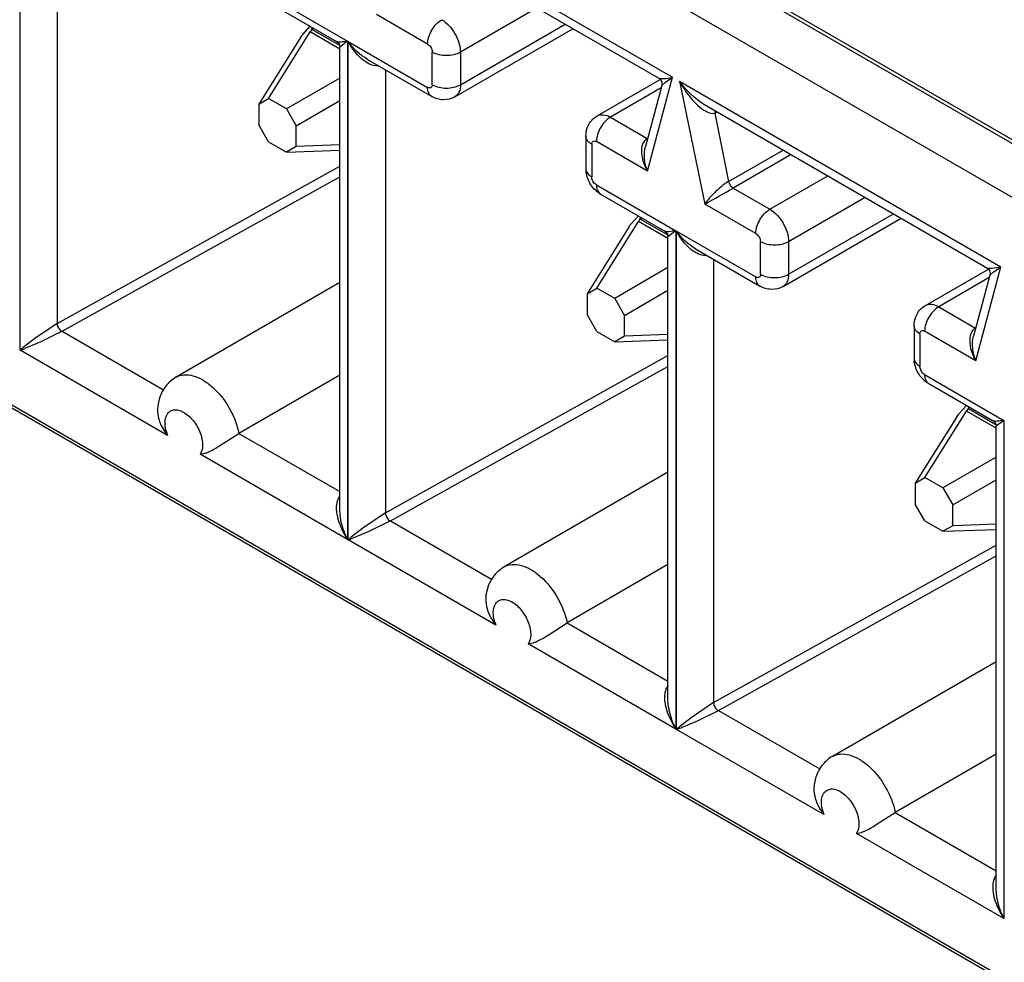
# Model space of a CAD drawing. Header units: inches. Extents: x 0 to 34, y 0 to 22.
# Tile 60 of 124: x 22.485 to 22.704, y 16.06 to 16.27. Entities that reach past the tile are written whole.
import ezdxf

# ---------------------------------------------------------------- set-up
doc = ezdxf.new("R2010")
doc.units = ezdxf.units.IN
doc.header["$LTSCALE"] = 1.87
doc.header["$MEASUREMENT"] = 0
doc.layers.get('0').update_dxf_attribs({"linetype": 'CONTINUOUS'})

msp = doc.modelspace()

# ---------------------------------------------------------------- linework, layer by layer
at = {"color": 7, "linetype": 'CONTINUOUS'}
for p, q in [((23.4561457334, 15.8096753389), (22.4005216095, 16.419179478)), ((22.4689129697, 16.3788865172), (23.4554483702, 15.8092733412)), ((23.4450088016, 15.8032456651), (22.458473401, 16.3728588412)), ((22.4846443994, 16.196221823), (22.4846443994, 16.3071204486)), ((22.4929187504, 16.3008451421), (22.4929187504, 16.2022050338)), ((22.5584169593, 16.2982769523), (22.6299512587, 16.2569739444)), ((22.5639624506, 16.2930778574), (22.6268512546, 16.2567666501)), ((22.5398982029, 16.275217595), (22.5575695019, 16.2650144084)), ((22.5408153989, 16.2731902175), (22.5551406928, 16.2649189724)), ((22.599760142, 16.272408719), (22.5827004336, 16.2625586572)), ((22.575392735, 16.2643668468), (22.5640115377, 16.2709382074)), ((22.5399856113, 16.2522665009), (22.5492611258, 16.267055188)), ((22.5476099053, 16.266534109), (22.5492413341, 16.2683252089)), ((22.5495085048, 16.2674972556), (22.5492611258, 16.267055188)), ((22.5558397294, 16.2632567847), (22.5492611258, 16.267055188)), ((22.549573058, 16.267641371), (22.5495085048, 16.2674972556)), ((22.5497164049, 16.2680514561), (22.549573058, 16.267641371)), ((22.5495743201, 16.2676424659), (22.5496929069, 16.2676161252)), ((22.5500811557, 16.2678402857), (22.5496929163, 16.2676161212)), ((22.5496929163, 16.2676161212), (22.555777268, 16.2641030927)), ((22.5814775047, 16.2526229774), (22.6077526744, 16.267793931)), ((22.5827004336, 16.2553261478), (22.6060232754, 16.2687924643)), ((22.547085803, 16.2657994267), (22.5378102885, 16.2510107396)), ((22.547085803, 16.2657994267), (22.5474263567, 16.2662948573)), ((22.5575695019, 16.2650145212), (22.5558397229, 16.2636962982)), ((22.5575695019, 16.2650144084), (22.5575695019, 16.1541157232)), ((22.5577213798, 16.1540280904), (22.5577213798, 16.264926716)), ((22.5577213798, 16.264926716), (22.575392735, 16.254723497)), ((22.5558397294, 16.1607860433), (22.5558397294, 16.2637040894)), ((22.5764366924, 16.2553261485), (22.5764366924, 16.2625586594)), ((22.5827004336, 16.2625586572), (22.5827004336, 16.2553261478)), ((22.5619846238, 16.2609673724), (22.5763099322, 16.2526961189)), ((22.5659957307, 16.2586514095), (22.5659957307, 16.1600113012)), ((22.5558397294, 16.2567998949), (22.5439866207, 16.2499563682)), ((22.6131541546, 16.2483843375), (22.6271864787, 16.2564864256)), ((22.6243563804, 16.2360958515), (22.6299512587, 16.2569739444)), ((22.6283618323, 16.2558740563), (22.6299511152, 16.256974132)), ((22.6314939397, 16.2560832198), (22.6370885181, 16.2287444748)), ((22.6314939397, 16.2560832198), (22.7030282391, 16.2147802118)), ((22.6273762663, 16.2545983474), (22.6161071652, 16.2480917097)), ((22.6275216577, 16.2551409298), (22.6238842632, 16.241566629)), ((22.6275167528, 16.2551319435), (22.6282100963, 16.2557620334)), ((22.5378102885, 16.2510107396), (22.5399856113, 16.2522665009)), ((22.5439866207, 16.2499563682), (22.5399856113, 16.2522665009)), ((22.5461619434, 16.2461885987), (22.5558397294, 16.2517761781)), ((22.5378102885, 16.2510107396), (22.5378102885, 16.2463909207)), ((22.5439866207, 16.2499563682), (22.5461619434, 16.2461885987)), ((22.6370394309, 16.2508841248), (22.6999282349, 16.2145729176)), ((22.6161071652, 16.2480917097), (22.6242840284, 16.2433704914)), ((22.6399441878, 16.249206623), (22.6393109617, 16.2489689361)), ((22.6393109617, 16.2489689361), (22.6424162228, 16.2337946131)), ((22.5399856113, 16.2426231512), (22.5378102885, 16.2463909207)), ((22.5461619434, 16.2415687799), (22.5461619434, 16.2461885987)), ((22.6106339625, 16.2438728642), (22.6106339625, 16.2366403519)), ((22.5399856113, 16.2426231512), (22.5439866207, 16.2403130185)), ((22.5461619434, 16.2415687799), (22.5439866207, 16.2403130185)), ((22.5439866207, 16.2403130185), (22.5558397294, 16.2407473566)), ((22.5558397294, 16.2419234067), (22.5461619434, 16.2415687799)), ((22.6119312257, 16.2420645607), (22.6119312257, 16.2348320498)), ((22.6243563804, 16.2360958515), (22.6129751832, 16.2426672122)), ((22.6424162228, 16.2337946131), (22.6545268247, 16.2407871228)), ((22.6563088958, 16.2397581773), (22.6434246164, 16.2323189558)), ((22.4929187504, 16.2022050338), (22.5558397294, 16.2372232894)), ((22.4940410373, 16.2004402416), (22.5558397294, 16.2348338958)), ((22.6516015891, 16.2275976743), (22.6644858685, 16.2350368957)), ((22.6129751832, 16.2330238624), (22.6306464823, 16.2228206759)), ((22.6434246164, 16.2323189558), (22.6516015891, 16.2275976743)), ((22.4005216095, 16.2309220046), (23.4561457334, 15.6214178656)), ((23.4450088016, 15.6284599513), (22.4010519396, 16.2312275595)), ((22.6138923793, 16.230996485), (22.6282176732, 16.2227252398)), ((22.6728371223, 16.2302149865), (22.655777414, 16.2203649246)), ((22.6484697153, 16.2221731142), (22.6370885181, 16.2287444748)), ((22.6206868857, 16.2243403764), (22.6223183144, 16.2261314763)), ((22.6225854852, 16.225303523), (22.6223381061, 16.2248614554)), ((22.6226500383, 16.2254476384), (22.6225854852, 16.225303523)), ((22.6227933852, 16.2258577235), (22.6226500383, 16.2254476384)), ((22.6226513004, 16.2254487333), (22.6227698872, 16.2254223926)), ((22.623158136, 16.2256465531), (22.6227698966, 16.2254223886)), ((22.6227698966, 16.2254223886), (22.6288542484, 16.2219093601)), ((22.6545544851, 16.2104292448), (22.6808296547, 16.2256001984)), ((22.655777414, 16.2131324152), (22.6791002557, 16.2265987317)), ((22.6201627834, 16.2236056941), (22.6108872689, 16.208817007)), ((22.6130625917, 16.2100727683), (22.6223381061, 16.2248614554)), ((22.6201627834, 16.2236056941), (22.620503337, 16.2241011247)), ((22.6289167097, 16.2210630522), (22.6223381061, 16.2248614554)), ((22.6306464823, 16.2228207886), (22.6289167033, 16.2215025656)), ((22.6289167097, 16.1185923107), (22.6289167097, 16.2215103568)), ((22.6306464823, 16.2228206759), (22.6306464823, 16.1119219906)), ((22.6307983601, 16.1118343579), (22.6307983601, 16.2227329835)), ((22.6307983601, 16.2227329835), (22.6484697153, 16.2125297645)), ((22.6350616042, 16.2187736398), (22.6493869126, 16.2105023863)), ((22.6495136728, 16.2131324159), (22.6495136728, 16.2203649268)), ((22.655777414, 16.2203649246), (22.655777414, 16.2131324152)), ((22.6289167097, 16.2146061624), (22.617063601, 16.2077626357)), ((22.6390727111, 16.216457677), (22.6390727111, 16.1178175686)), ((22.6974333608, 16.1939021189), (22.7030282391, 16.2147802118)), ((22.7014388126, 16.2136803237), (22.7030280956, 16.2147803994)), ((22.686231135, 16.2061906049), (22.700263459, 16.214292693)), ((22.7004532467, 16.2124046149), (22.6891841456, 16.2058979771)), ((22.700598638, 16.2129471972), (22.6969612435, 16.1993728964)), ((22.7005937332, 16.2129382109), (22.7012870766, 16.2135683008)), ((22.5558397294, 16.2112723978), (22.519377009, 16.1902192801)), ((22.6108872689, 16.208817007), (22.6130625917, 16.2100727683)), ((22.617063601, 16.2077626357), (22.6130625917, 16.2100727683)), ((22.6108872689, 16.208817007), (22.6108872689, 16.2041971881)), ((22.617063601, 16.2077626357), (22.6192389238, 16.2039948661)), ((22.6192389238, 16.2039948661), (22.6289167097, 16.2095824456)), ((22.6891841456, 16.2058979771), (22.6973610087, 16.2011767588)), ((22.6130625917, 16.2004294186), (22.6108872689, 16.2041971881)), ((22.6192389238, 16.1993750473), (22.6192389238, 16.2039948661)), ((22.4929187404, 16.2022040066), (22.4879239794, 16.1988281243)), ((22.6837109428, 16.2016791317), (22.6837109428, 16.1944466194)), ((22.4940476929, 16.2004363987), (22.4892442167, 16.1980660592)), ((22.4940410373, 16.2004402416), (22.5165617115, 16.1874370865)), ((22.6130625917, 16.2004294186), (22.617063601, 16.1981192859)), ((22.6192389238, 16.1993750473), (22.617063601, 16.1981192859)), ((22.6289167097, 16.1997296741), (22.6192389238, 16.1993750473)), ((22.6850082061, 16.1998708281), (22.6850082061, 16.1926383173)), ((22.6974333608, 16.1939021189), (22.6860521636, 16.2004734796)), ((22.4879239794, 16.1988281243), (22.4853318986, 16.1968029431)), ((22.4892442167, 16.1980660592), (22.4856843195, 16.1965987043)), ((22.617063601, 16.1981192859), (22.6289167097, 16.198553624)), ((22.5174906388, 16.1772568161), (22.4846443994, 16.196221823)), ((22.5659957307, 16.1600113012), (22.6289167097, 16.1950295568)), ((22.5671180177, 16.158246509), (22.6289167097, 16.1926401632)), ((22.5558397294, 16.1907067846), (22.5333692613, 16.1777326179)), ((22.6860521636, 16.1908301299), (22.7037234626, 16.1806269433)), ((22.6869693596, 16.1888027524), (22.7012946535, 16.1805315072)), ((22.5153120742, 16.1839607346), (22.5152454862, 16.1830529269)), ((22.5157086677, 16.1856406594), (22.515310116, 16.1839564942)), ((22.693763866, 16.1821466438), (22.6953952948, 16.1839377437)), ((22.6958703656, 16.183663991), (22.6957270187, 16.1832539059)), ((22.686139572, 16.1678790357), (22.6954150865, 16.1826677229)), ((22.6932397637, 16.1814119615), (22.6935803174, 16.1819073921)), ((22.6956624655, 16.1831097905), (22.6954150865, 16.1826677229)), ((22.7019936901, 16.1788693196), (22.6954150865, 16.1826677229)), ((22.6957270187, 16.1832539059), (22.6956624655, 16.1831097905)), ((22.6957282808, 16.1832550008), (22.6958468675, 16.18322866)), ((22.6962351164, 16.1834528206), (22.695846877, 16.183228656)), ((22.695846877, 16.183228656), (22.7019312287, 16.1797156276)), ((22.6932397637, 16.1814119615), (22.6839642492, 16.1666232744)), ((22.7037234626, 16.180627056), (22.7019936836, 16.179308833)), ((22.7019936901, 16.0763985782), (22.7019936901, 16.1793166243)), ((22.7037234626, 16.1806269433), (22.7037234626, 16.069728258)), ((22.5165336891, 16.1786383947), (22.5174906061, 16.1772569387)), ((22.5291422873, 16.1750291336), (22.5333692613, 16.1777326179)), ((22.5333692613, 16.1777326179), (22.5558397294, 16.1647584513)), ((22.5250499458, 16.1737176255), (22.5247233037, 16.1730807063)), ((22.5575695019, 16.1541157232), (22.5247233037, 16.1730807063)), ((22.5247233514, 16.1730808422), (22.5257864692, 16.1732957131)), ((22.7019936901, 16.1724124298), (22.6901405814, 16.1655689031)), ((22.6289167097, 16.1690786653), (22.5924539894, 16.1480255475)), ((22.6839642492, 16.1666232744), (22.686139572, 16.1678790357)), ((22.6839642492, 16.1666232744), (22.6839642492, 16.1620034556)), ((22.6901405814, 16.1655689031), (22.686139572, 16.1678790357)), ((22.6923159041, 16.1618011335), (22.7019936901, 16.167388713)), ((22.6901405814, 16.1655689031), (22.6923159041, 16.1618011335)), ((22.686139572, 16.158235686), (22.6839642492, 16.1620034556)), ((22.6923159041, 16.1571813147), (22.6923159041, 16.1618011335)), ((22.5559085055, 16.1595747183), (22.5558376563, 16.1607903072)), ((22.5659957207, 16.160010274), (22.5610009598, 16.1566343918)), ((22.5671246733, 16.1582426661), (22.562321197, 16.1558723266)), ((22.5671180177, 16.158246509), (22.5896386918, 16.145243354)), ((22.686139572, 16.158235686), (22.6901405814, 16.1559255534)), ((22.7019936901, 16.1575359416), (22.6923159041, 16.1571813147)), ((22.5610009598, 16.1566343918), (22.5584088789, 16.1546092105)), ((22.562321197, 16.1558723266), (22.5587612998, 16.1544049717)), ((22.6923159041, 16.1571813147), (22.6901405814, 16.1559255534)), ((22.6901405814, 16.1559255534), (22.7019936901, 16.1563598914)), ((22.5905676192, 16.1350630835), (22.5577213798, 16.1540280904)), ((22.6390727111, 16.1178175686), (22.7019936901, 16.1528358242)), ((22.640194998, 16.1160527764), (22.7019936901, 16.1504464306)), ((22.6289167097, 16.148513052), (22.6064462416, 16.1355388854)), ((22.5887856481, 16.1434469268), (22.5883870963, 16.1417627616)), ((22.5883890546, 16.141767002), (22.5883224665, 16.1408591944)), ((22.5896106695, 16.1364446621), (22.5905675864, 16.1350632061)), ((22.6022192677, 16.132835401), (22.6064462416, 16.1355388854)), ((22.6064462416, 16.1355388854), (22.6289167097, 16.1225647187)), ((22.5981269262, 16.1315238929), (22.597800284, 16.1308869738)), ((22.5978003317, 16.1308871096), (22.5988634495, 16.1311019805)), ((22.6306464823, 16.1119219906), (22.597800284, 16.1308869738)), ((22.7019936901, 16.1268849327), (22.6655309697, 16.1058318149)), ((22.6289854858, 16.1173809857), (22.6289146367, 16.1185965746)), ((22.639072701, 16.1178165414), (22.6340779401, 16.1144406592)), ((22.6402016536, 16.1160489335), (22.6353981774, 16.113678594)), ((22.640194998, 16.1160527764), (22.6627156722, 16.1030496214)), ((22.6340779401, 16.1144406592), (22.6314858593, 16.112415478)), ((22.6353981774, 16.113678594), (22.6318382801, 16.1122112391)), ((22.6636445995, 16.0928693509), (22.6307983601, 16.1118343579)), ((22.7019936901, 16.1063193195), (22.679523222, 16.0933451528)), ((22.6618626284, 16.1012531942), (22.6614640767, 16.0995690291)), ((22.6614660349, 16.0995732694), (22.6613994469, 16.0986654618)), ((22.6626876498, 16.0942509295), (22.6636445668, 16.0928694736)), ((22.675296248, 16.0906416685), (22.679523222, 16.0933451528)), ((22.679523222, 16.0933451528), (22.7019936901, 16.0803709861)), ((22.6712039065, 16.0893301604), (22.6708772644, 16.0886932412)), ((22.7037234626, 16.069728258), (22.6708772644, 16.0886932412)), ((22.6708773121, 16.0886933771), (22.6719404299, 16.088908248)), ((22.7020624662, 16.0751872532), (22.701991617, 16.076402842))]:
    msp.add_line(p, q, dxfattribs=at)
for points in [[(22.5551294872, 16.2649254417), (22.5552115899, 16.2648741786), (22.5553917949, 16.2647302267), (22.5555493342, 16.2645551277), (22.5556778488, 16.2643528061), (22.5557696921, 16.2641348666), (22.5558234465, 16.2639094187), (22.5558397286, 16.2636963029)], [(22.6268417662, 16.2567721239), (22.6269237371, 16.2567210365), (22.627113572, 16.2565692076)], [(22.627113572, 16.2565692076), (22.627287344, 16.256371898), (22.6274269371, 16.2561381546), (22.6275220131, 16.2558776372), (22.6275660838, 16.2556044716), (22.6275592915, 16.2553404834), (22.6275196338, 16.2551333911)], [(22.6282064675, 16.2227317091), (22.6282885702, 16.2226804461), (22.6284687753, 16.2225364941), (22.6286263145, 16.2223613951), (22.6287548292, 16.2221590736), (22.6288466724, 16.221941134), (22.6289004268, 16.2217156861), (22.628916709, 16.2215025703)], [(22.6999187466, 16.2145783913), (22.7000007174, 16.2145273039), (22.7001905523, 16.214375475)], [(22.7001905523, 16.214375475), (22.7003643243, 16.2141781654), (22.7005039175, 16.213944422), (22.7005989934, 16.2136839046), (22.7006430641, 16.213410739), (22.7006362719, 16.2131467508), (22.7005966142, 16.2129396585)], [(22.7012834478, 16.1805379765), (22.7013655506, 16.1804867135), (22.7015457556, 16.1803427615), (22.7017032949, 16.1801676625), (22.7018318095, 16.179965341), (22.7019236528, 16.1797474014), (22.7019774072, 16.1795219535), (22.7019936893, 16.1793088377)]]:
    msp.add_lwpolyline(points, dxfattribs=at)
for centre, radius, start, end in [((22.5510312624, 16.2652109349), 0.0027466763, 119.1607391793, 123.6063846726), ((22.5553552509, 16.2604020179), 0.0098789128, 141.6308813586, 143.3798720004), ((22.6387661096, 16.2416225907), 0.0176452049, 126.1312995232, 126.7437314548), ((22.6409729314, 16.2490239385), 0.0016628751, 162.3912547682, 181.8955855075), ((22.6165897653, 16.2366458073), 0.0059558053, 180.0524814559, 187.3231881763), ((22.4353358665, 16.5937726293), 0.4170727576, 298.9296200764, 299.9290177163), ((22.6241082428, 16.2230172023), 0.0027466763, 119.1607391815, 123.6063846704), ((22.6284322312, 16.2182082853), 0.0098789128, 141.6308813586, 143.3798720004), ((22.71184309, 16.1994288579), 0.0176452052, 126.1312995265, 126.7437314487), ((22.5108451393, 16.1659276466), 0.0400525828, 129.5680066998, 130.8557101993), ((22.471086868, 16.2352785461), 0.0413426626, 289.1430184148, 290.6760906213), ((22.6896667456, 16.1944520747), 0.0059558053, 180.0524814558, 187.3231881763), ((22.5195209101, 16.1806551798), 0.0024795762, 144.9659360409, 151.3105441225), ((22.7015092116, 16.1760145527), 0.0098789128, 141.6308813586, 143.3798720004), ((22.6971852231, 16.1808234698), 0.0027466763, 119.1607391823, 123.6063846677), ((22.5257342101, 16.184046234), 0.0106721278, 209.0857752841, 210.4459620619), ((22.5252208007, 16.1803407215), 0.0083185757, 193.142909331, 194.3958470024), ((22.5258671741, 16.180515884), 0.0089882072, 194.4529722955, 201.2595742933), ((22.5219281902, 16.1748555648), 0.0033226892, 339.9722397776, 342.2652394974), ((22.5238706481, 16.1795223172), 0.0065146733, 287.1022495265, 288.6176800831), ((22.5648944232, 16.1614025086), 0.0098486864, 188.090144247, 191.324346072), ((22.5725673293, 16.1641176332), 0.0180268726, 208.1605381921, 213.6988069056), ((22.5741003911, 16.1622995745), 0.018445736, 201.8509569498, 206.3384800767), ((22.5441638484, 16.1930848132), 0.0413426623, 289.1430184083, 290.6760906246), ((22.5839221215, 16.1237339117), 0.0400525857, 129.5680067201, 130.8557101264), ((22.5925978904, 16.1384614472), 0.0024795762, 144.9659360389, 151.3105441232), ((22.5988111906, 16.1418525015), 0.0106721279, 209.0857752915, 210.4459620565), ((22.598297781, 16.1381469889), 0.0083185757, 193.1429093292, 194.3958470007), ((22.5989441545, 16.1383221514), 0.0089882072, 194.452972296, 201.2595742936), ((22.5950051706, 16.1326618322), 0.0033226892, 339.9722397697, 342.2652395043), ((22.5969476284, 16.1373285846), 0.0065146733, 287.1022495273, 288.6176800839), ((22.6379714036, 16.1192087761), 0.0098486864, 188.0901442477, 191.3243460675), ((22.6456443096, 16.1219239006), 0.0180268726, 208.1605381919, 213.6988069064), ((22.6471773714, 16.1201058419), 0.018445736, 201.8509569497, 206.338480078), ((22.6172408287, 16.1508910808), 0.0413426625, 289.1430184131, 290.6760906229), ((22.6569991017, 16.0815401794), 0.0400525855, 129.5680067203, 130.8557101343), ((22.6656748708, 16.0962677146), 0.0024795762, 144.9659360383, 151.3105441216), ((22.6718881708, 16.0996587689), 0.0106721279, 209.0857752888, 210.4459620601), ((22.6713747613, 16.0959532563), 0.0083185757, 193.1429093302, 194.3958470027), ((22.6720211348, 16.0961284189), 0.0089882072, 194.4529722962, 201.259574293), ((22.6680821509, 16.0904680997), 0.0033226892, 339.9722397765, 342.2652394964), ((22.6700246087, 16.095134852), 0.0065146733, 287.1022495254, 288.6176800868), ((22.7110483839, 16.0770150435), 0.0098486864, 188.0901442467, 191.3243460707), ((22.7187212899, 16.079730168), 0.0180268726, 208.1605381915, 213.698806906), ((22.7202543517, 16.0779121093), 0.018445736, 201.8509569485, 206.3384800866)]:
    msp.add_arc(centre, radius, start, end, dxfattribs=at)
for points, knots in [([(22.5753927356, 16.2643668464), (22.5753927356, 16.2654399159), (22.576126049, 16.2675594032), (22.5775947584, 16.2692545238), (22.5785246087, 16.2697914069)], [0, 0, 0, 0, 0.4998495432, 1, 1, 1, 1]), ([(22.5785246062, 16.2697914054), (22.5797636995, 16.2690759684), (22.5817221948, 16.2668162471), (22.582700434, 16.2639902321), (22.5827004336, 16.2625586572)], [0, 0, 0, 0, 0.4998654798, 1, 1, 1, 1]), ([(22.5575694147, 16.2650144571), (22.5570710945, 16.2649162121), (22.5562832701, 16.2647963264), (22.555401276, 16.2647706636), (22.5551288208, 16.2649249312)], [0, 0, 0, 0, 0.6186431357, 1, 1, 1, 1]), ([(22.575392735, 16.2643668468), (22.5755408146, 16.2642813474), (22.5760857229, 16.2638201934), (22.5764366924, 16.2630985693), (22.5764366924, 16.2625586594)], [0, 0, 0, 0, 0.2405266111, 1, 1, 1, 1]), ([(22.5827004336, 16.2625586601), (22.581771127, 16.2620220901), (22.5795689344, 16.2615973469), (22.5773665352, 16.2620217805), (22.5764366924, 16.2625586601)], [0, 0, 0, 0, 0.4998558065, 1, 1, 1, 1]), ([(22.5645007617, 16.2595128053), (22.5635019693, 16.25939621), (22.5620965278, 16.2599689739), (22.5610283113, 16.2607910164), (22.5607573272, 16.2610227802)], [0, 0, 0, 0, 0.7382255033, 1, 1, 1, 1]), ([(22.6268417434, 16.2567721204), (22.626972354, 16.2566968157), (22.6273764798, 16.2566647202), (22.628409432, 16.2566932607), (22.6293035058, 16.2568467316), (22.6299512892, 16.2569737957)], [0, 0, 0, 0, 0.1440494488, 0.3692744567, 1, 1, 1, 1]), ([(22.6314939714, 16.2560830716), (22.6322199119, 16.2547574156), (22.6338607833, 16.2523178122), (22.6359938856, 16.2501759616), (22.6372426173, 16.2494797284)], [0, 0, 0, 0, 0.5138888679, 1, 1, 1, 1]), ([(22.5764366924, 16.2553261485), (22.5764366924, 16.255078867), (22.5762401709, 16.254461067), (22.575606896, 16.2545998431), (22.575392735, 16.254723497)], [0, 0, 0, 0, 0.4999854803, 1, 1, 1, 1]), ([(22.5763099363, 16.2526961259), (22.5760112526, 16.2528686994), (22.5754953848, 16.2535146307), (22.5753927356, 16.2543005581), (22.5753927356, 16.2547234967)], [0, 0, 0, 0, 0.4492219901, 1, 1, 1, 1]), ([(22.5764366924, 16.2553261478), (22.577365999, 16.2547895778), (22.5795681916, 16.2543648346), (22.5817705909, 16.2547892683), (22.5827004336, 16.2553261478)], [0, 0, 0, 0, 0.4998558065, 1, 1, 1, 1]), ([(22.5827004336, 16.2553261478), (22.5827004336, 16.2547623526), (22.5825636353, 16.2537148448), (22.5818763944, 16.252853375), (22.5814782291, 16.2526234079)], [0, 0, 0, 0, 0.5507964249, 1, 1, 1, 1]), ([(22.5814775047, 16.2526229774), (22.580704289, 16.2521765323), (22.5788731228, 16.2517105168), (22.5770820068, 16.2522503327), (22.5763099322, 16.2526961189)], [0, 0, 0, 0, 0.5003692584, 1, 1, 1, 1]), ([(22.6372426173, 16.2494797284), (22.6374171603, 16.2493824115), (22.6380516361, 16.2490650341), (22.6388048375, 16.2488646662), (22.6393109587, 16.2489689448)], [0, 0, 0, 0, 0.2788750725, 1, 1, 1, 1]), ([(22.6106339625, 16.2438728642), (22.6106339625, 16.2447642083), (22.6110618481, 16.2465851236), (22.6123809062, 16.2479378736), (22.6131541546, 16.2483843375)], [0, 0, 0, 0, 0.4995682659, 1, 1, 1, 1]), ([(22.6161070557, 16.2480917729), (22.6151777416, 16.2475551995), (22.6137088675, 16.2458604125), (22.6129751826, 16.2437409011), (22.6129751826, 16.2426672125)], [0, 0, 0, 0, 0.499862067, 1, 1, 1, 1]), ([(22.61315416, 16.2483843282), (22.6135526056, 16.2486142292), (22.6146426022, 16.2487793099), (22.6156187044, 16.2483737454), (22.6161071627, 16.2480917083)], [0, 0, 0, 0, 0.4492108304, 1, 1, 1, 1]), ([(22.6119312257, 16.2420645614), (22.6115649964, 16.2422760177), (22.610935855, 16.2427577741), (22.6106340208, 16.2435273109), (22.6106339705, 16.2438722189)], [0, 0, 0, 0, 0.5507841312, 1, 1, 1, 1]), ([(22.6119312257, 16.2420645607), (22.6119312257, 16.2423118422), (22.6121277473, 16.2429296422), (22.6127610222, 16.2427908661), (22.6129751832, 16.2426672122)], [0, 0, 0, 0, 0.4999854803, 1, 1, 1, 1]), ([(22.6242840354, 16.2433704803), (22.6238145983, 16.2430994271), (22.6230766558, 16.2420756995), (22.622987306, 16.2408954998), (22.6230137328, 16.2402837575)], [0, 0, 0, 0, 0.4695760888, 1, 1, 1, 1]), ([(22.6230137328, 16.2402837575), (22.6230291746, 16.2399262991), (22.623212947, 16.2384585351), (22.6237917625, 16.2370593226), (22.624356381, 16.2360958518)], [0, 0, 0, 0, 0.2426505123, 1, 1, 1, 1]), ([(22.6106339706, 16.2366403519), (22.610634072, 16.2362953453), (22.6109355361, 16.235525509), (22.611564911, 16.2350435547), (22.6119312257, 16.2348320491)], [0, 0, 0, 0, 0.4492289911, 1, 1, 1, 1]), ([(22.6138923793, 16.230996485), (22.6130283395, 16.2314953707), (22.6115428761, 16.2329529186), (22.6108095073, 16.234892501), (22.6106825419, 16.2358866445)], [0, 0, 0, 0, 0.4988762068, 1, 1, 1, 1]), ([(22.6129751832, 16.2330238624), (22.6128271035, 16.2331093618), (22.6122821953, 16.2335705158), (22.6119312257, 16.23429214), (22.6119312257, 16.2348320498)], [0, 0, 0, 0, 0.2405266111, 1, 1, 1, 1]), ([(22.6129751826, 16.2330238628), (22.6129751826, 16.2326010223), (22.6130777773, 16.2318153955), (22.6135932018, 16.2311692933), (22.6138918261, 16.2309968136)], [0, 0, 0, 0, 0.5507911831, 1, 1, 1, 1]), ([(22.6424162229, 16.2337946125), (22.6412422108, 16.2331167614), (22.6393656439, 16.2314844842), (22.6377064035, 16.2296571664), (22.6370885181, 16.2287444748)], [0, 0, 0, 0, 0.5515650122, 1, 1, 1, 1]), ([(22.6424162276, 16.233794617), (22.6425097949, 16.2333373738), (22.6428308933, 16.232768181), (22.6433052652, 16.2323878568), (22.6434246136, 16.2323189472)], [0, 0, 0, 0, 0.7720327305, 1, 1, 1, 1]), ([(22.6484697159, 16.2221731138), (22.6484697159, 16.2232461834), (22.6492030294, 16.2253656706), (22.6506717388, 16.2270607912), (22.6516015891, 16.2275976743)], [0, 0, 0, 0, 0.4998495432, 1, 1, 1, 1]), ([(22.6516015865, 16.2275976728), (22.6528406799, 16.2268822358), (22.6547991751, 16.2246225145), (22.6557774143, 16.2217964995), (22.655777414, 16.2203649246)], [0, 0, 0, 0, 0.4998654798, 1, 1, 1, 1]), ([(22.6306463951, 16.2228207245), (22.6301480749, 16.2227224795), (22.6293602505, 16.2226025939), (22.6284782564, 16.2225769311), (22.6282058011, 16.2227311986)], [0, 0, 0, 0, 0.6186431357, 1, 1, 1, 1]), ([(22.6484697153, 16.2221731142), (22.648617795, 16.2220876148), (22.6491627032, 16.2216264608), (22.6495136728, 16.2209048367), (22.6495136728, 16.2203649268)], [0, 0, 0, 0, 0.2405266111, 1, 1, 1, 1]), ([(22.6375777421, 16.2173190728), (22.6365789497, 16.2172024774), (22.6351735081, 16.2177752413), (22.6341052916, 16.2185972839), (22.6338343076, 16.2188290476)], [0, 0, 0, 0, 0.7382255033, 1, 1, 1, 1]), ([(22.655777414, 16.2203649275), (22.6548481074, 16.2198283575), (22.6526459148, 16.2194036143), (22.6504435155, 16.219828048), (22.6495136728, 16.2203649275)], [0, 0, 0, 0, 0.4998558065, 1, 1, 1, 1]), ([(22.6999187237, 16.2145783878), (22.7000493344, 16.2145030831), (22.7004534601, 16.2144709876), (22.7014864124, 16.2144995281), (22.7023804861, 16.214652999), (22.7030282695, 16.2147800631)], [0, 0, 0, 0, 0.1440494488, 0.3692744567, 1, 1, 1, 1]), ([(22.6495136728, 16.2131324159), (22.6495136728, 16.2128851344), (22.6493171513, 16.2122673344), (22.6486838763, 16.2124061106), (22.6484697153, 16.2125297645)], [0, 0, 0, 0, 0.4999854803, 1, 1, 1, 1]), ([(22.6493869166, 16.2105023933), (22.6490882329, 16.2106749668), (22.6485723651, 16.2113208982), (22.6484697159, 16.2121068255), (22.6484697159, 16.2125297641)], [0, 0, 0, 0, 0.4492219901, 1, 1, 1, 1]), ([(22.6495136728, 16.2131324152), (22.6504429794, 16.2125958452), (22.652645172, 16.212171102), (22.6548475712, 16.2125955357), (22.655777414, 16.2131324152)], [0, 0, 0, 0, 0.4998558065, 1, 1, 1, 1]), ([(22.655777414, 16.2131324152), (22.655777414, 16.21256862), (22.6556406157, 16.2115211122), (22.6549533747, 16.2106596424), (22.6545552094, 16.2104296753)], [0, 0, 0, 0, 0.5507964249, 1, 1, 1, 1]), ([(22.6545544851, 16.2104292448), (22.6537812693, 16.2099827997), (22.6519501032, 16.2095167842), (22.6501589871, 16.2100566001), (22.6493869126, 16.2105023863)], [0, 0, 0, 0, 0.5003692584, 1, 1, 1, 1]), ([(22.6837109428, 16.2016791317), (22.6837109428, 16.2025704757), (22.6841388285, 16.204391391), (22.6854578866, 16.205744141), (22.686231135, 16.2061906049)], [0, 0, 0, 0, 0.4995682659, 1, 1, 1, 1]), ([(22.6891840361, 16.2058980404), (22.6882547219, 16.2053614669), (22.6867858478, 16.2036666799), (22.686052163, 16.2015471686), (22.686052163, 16.2004734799)], [0, 0, 0, 0, 0.499862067, 1, 1, 1, 1]), ([(22.6862311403, 16.2061905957), (22.686629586, 16.2064204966), (22.6877195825, 16.2065855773), (22.6886956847, 16.2061800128), (22.6891841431, 16.2058979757)], [0, 0, 0, 0, 0.4492108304, 1, 1, 1, 1]), ([(22.4929187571, 16.2022030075), (22.4929216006, 16.2020379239), (22.4930618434, 16.2013407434), (22.4934963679, 16.2006753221), (22.4939628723, 16.2003959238)], [0, 0, 0, 0, 0.2329134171, 1, 1, 1, 1]), ([(22.6850082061, 16.1998708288), (22.6846419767, 16.2000822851), (22.6840128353, 16.2005640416), (22.6837110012, 16.2013335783), (22.6837109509, 16.2016784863)], [0, 0, 0, 0, 0.5507841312, 1, 1, 1, 1]), ([(22.6973610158, 16.2011767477), (22.6968915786, 16.2009056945), (22.6961536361, 16.199881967), (22.6960642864, 16.1987017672), (22.6960907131, 16.1980900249)], [0, 0, 0, 0, 0.4695760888, 1, 1, 1, 1]), ([(22.6850082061, 16.1998708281), (22.6850082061, 16.2001181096), (22.6852047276, 16.2007359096), (22.6858380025, 16.2005971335), (22.6860521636, 16.2004734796)], [0, 0, 0, 0, 0.4999854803, 1, 1, 1, 1]), ([(22.6960907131, 16.1980900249), (22.696106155, 16.1977325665), (22.6962899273, 16.1962648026), (22.6968687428, 16.19486559), (22.6974333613, 16.1939021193)], [0, 0, 0, 0, 0.2426505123, 1, 1, 1, 1]), ([(22.6837109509, 16.1944466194), (22.6837110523, 16.1941016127), (22.6840125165, 16.1933317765), (22.6846418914, 16.1928498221), (22.6850082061, 16.1926383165)], [0, 0, 0, 0, 0.4492289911, 1, 1, 1, 1]), ([(22.6869693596, 16.1888027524), (22.6861053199, 16.1893016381), (22.6846198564, 16.190759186), (22.6838864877, 16.1926987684), (22.6837595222, 16.1936929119)], [0, 0, 0, 0, 0.4988762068, 1, 1, 1, 1]), ([(22.6860521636, 16.1908301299), (22.6859040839, 16.1909156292), (22.6853591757, 16.1913767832), (22.6850082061, 16.1920984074), (22.6850082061, 16.1926383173)], [0, 0, 0, 0, 0.2405266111, 1, 1, 1, 1]), ([(22.5193712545, 16.190215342), (22.5185104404, 16.1897161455), (22.5169677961, 16.1883788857), (22.5160244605, 16.1865801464), (22.5157086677, 16.1856406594)], [0, 0, 0, 0, 0.5009932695, 1, 1, 1, 1]), ([(22.5193725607, 16.1902164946), (22.5198973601, 16.1905205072), (22.5211791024, 16.1908948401), (22.5232757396, 16.190624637), (22.5254538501, 16.1896428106), (22.5284183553, 16.1874125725), (22.531471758, 16.1834780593), (22.5329810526, 16.1796928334), (22.5333692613, 16.1777326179)], [0, 0, 0, 0, 0.0870045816, 0.1843654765, 0.2974065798, 0.426125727, 0.713337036, 1, 1, 1, 1]), ([(22.686052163, 16.1908301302), (22.686052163, 16.1904072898), (22.6861547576, 16.1896216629), (22.6866701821, 16.1889755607), (22.6869688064, 16.1888030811)], [0, 0, 0, 0, 0.5507911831, 1, 1, 1, 1]), ([(22.5171201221, 16.1784492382), (22.5170449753, 16.1787711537), (22.516851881, 16.1798934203), (22.5169530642, 16.1811299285), (22.5173457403, 16.1818455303)], [0, 0, 0, 0, 0.2882468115, 1, 1, 1, 1]), ([(22.5174906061, 16.1820786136), (22.5176698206, 16.1823335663), (22.5181457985, 16.1827796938), (22.5191255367, 16.183039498), (22.5202146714, 16.1828654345), (22.5217964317, 16.182092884), (22.5235624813, 16.1803212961), (22.5245317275, 16.1785008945), (22.5248675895, 16.1775032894)], [0, 0, 0, 0, 0.0910882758, 0.1828037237, 0.2861496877, 0.4067277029, 0.6923303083, 1, 1, 1, 1]), ([(22.7037233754, 16.1806269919), (22.7032250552, 16.1805287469), (22.7024372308, 16.1804088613), (22.7015552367, 16.1803831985), (22.7012827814, 16.180537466)], [0, 0, 0, 0, 0.6186431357, 1, 1, 1, 1]), ([(22.5248675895, 16.1775032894), (22.5249783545, 16.177174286), (22.5253037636, 16.17599178), (22.5253627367, 16.1746864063), (22.5250929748, 16.1738434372)], [0, 0, 0, 0, 0.2817239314, 1, 1, 1, 1]), ([(22.5259504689, 16.1733485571), (22.5262002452, 16.1734326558), (22.5273190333, 16.1738848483), (22.5283499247, 16.1745218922), (22.5291422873, 16.1750291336)], [0, 0, 0, 0, 0.2188317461, 1, 1, 1, 1]), ([(22.5558385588, 16.1637754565), (22.5556434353, 16.1635361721), (22.5550001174, 16.162382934), (22.5550051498, 16.1609955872), (22.5551437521, 16.1600164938)], [0, 0, 0, 0, 0.2379418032, 1, 1, 1, 1]), ([(22.5659957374, 16.1600092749), (22.565998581, 16.1598441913), (22.5661388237, 16.1591470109), (22.5665733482, 16.1584815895), (22.5670398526, 16.1582021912)], [0, 0, 0, 0, 0.2329134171, 1, 1, 1, 1]), ([(22.592449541, 16.148022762), (22.5929743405, 16.1483267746), (22.5942560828, 16.1487011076), (22.59635272, 16.1484309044), (22.5985308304, 16.147449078), (22.6014953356, 16.14521884), (22.6045487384, 16.1412843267), (22.606058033, 16.1374991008), (22.6064462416, 16.1355388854)], [0, 0, 0, 0, 0.0870045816, 0.1843654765, 0.2974065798, 0.426125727, 0.713337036, 1, 1, 1, 1]), ([(22.5924482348, 16.1480216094), (22.5915874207, 16.1475224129), (22.5900447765, 16.1461851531), (22.5891014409, 16.1443864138), (22.5887856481, 16.1434469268)], [0, 0, 0, 0, 0.5009932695, 1, 1, 1, 1]), ([(22.5905675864, 16.139884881), (22.5907468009, 16.1401398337), (22.5912227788, 16.1405859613), (22.592202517, 16.1408457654), (22.5932916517, 16.140671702), (22.594873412, 16.1398991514), (22.5966394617, 16.1381275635), (22.5976087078, 16.1363071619), (22.5979445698, 16.1353095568)], [0, 0, 0, 0, 0.0910882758, 0.1828037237, 0.2861496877, 0.4067277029, 0.6923303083, 1, 1, 1, 1]), ([(22.5901971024, 16.1362555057), (22.5901219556, 16.1365774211), (22.5899288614, 16.1376996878), (22.5900300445, 16.1389361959), (22.5904227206, 16.1396517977)], [0, 0, 0, 0, 0.2882468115, 1, 1, 1, 1]), ([(22.5979445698, 16.1353095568), (22.5980553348, 16.1349805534), (22.5983807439, 16.1337980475), (22.598439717, 16.1324926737), (22.5981699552, 16.1316497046)], [0, 0, 0, 0, 0.2817239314, 1, 1, 1, 1]), ([(22.5990274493, 16.1311548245), (22.5992772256, 16.1312389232), (22.6003960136, 16.1316911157), (22.601426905, 16.1323281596), (22.6022192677, 16.132835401)], [0, 0, 0, 0, 0.2188317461, 1, 1, 1, 1]), ([(22.6289155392, 16.1215817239), (22.6287204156, 16.1213424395), (22.6280770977, 16.1201892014), (22.6280821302, 16.1188018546), (22.6282207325, 16.1178227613)], [0, 0, 0, 0, 0.2379418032, 1, 1, 1, 1]), ([(22.6390727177, 16.1178155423), (22.6390755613, 16.1176504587), (22.639215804, 16.1169532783), (22.6396503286, 16.1162878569), (22.640116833, 16.1160084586)], [0, 0, 0, 0, 0.2329134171, 1, 1, 1, 1]), ([(22.6655252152, 16.1058278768), (22.6646644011, 16.1053286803), (22.6631217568, 16.1039914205), (22.6621784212, 16.1021926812), (22.6618626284, 16.1012531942)], [0, 0, 0, 0, 0.5009932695, 1, 1, 1, 1]), ([(22.6655265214, 16.1058290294), (22.6660513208, 16.106133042), (22.6673330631, 16.106507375), (22.6694297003, 16.1062371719), (22.6716078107, 16.1052553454), (22.674572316, 16.1030251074), (22.6776257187, 16.0990905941), (22.6791350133, 16.0953053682), (22.679523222, 16.0933451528)], [0, 0, 0, 0, 0.0870045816, 0.1843654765, 0.2974065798, 0.426125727, 0.713337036, 1, 1, 1, 1]), ([(22.6636445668, 16.0976911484), (22.6638237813, 16.0979461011), (22.6642997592, 16.0983922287), (22.6652794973, 16.0986520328), (22.6663686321, 16.0984779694), (22.6679503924, 16.0977054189), (22.669716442, 16.0959338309), (22.6706856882, 16.0941134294), (22.6710215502, 16.0931158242)], [0, 0, 0, 0, 0.0910882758, 0.1828037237, 0.2861496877, 0.4067277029, 0.6923303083, 1, 1, 1, 1]), ([(22.6632740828, 16.0940617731), (22.663198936, 16.0943836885), (22.6630058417, 16.0955059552), (22.6631070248, 16.0967424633), (22.6634997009, 16.0974580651)], [0, 0, 0, 0, 0.2882468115, 1, 1, 1, 1]), ([(22.6710215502, 16.0931158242), (22.6711323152, 16.0927868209), (22.6714577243, 16.0916043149), (22.6715166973, 16.0902989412), (22.6712469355, 16.0894559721)], [0, 0, 0, 0, 0.2817239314, 1, 1, 1, 1]), ([(22.6721044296, 16.0889610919), (22.6723542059, 16.0890451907), (22.6734729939, 16.0894973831), (22.6745038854, 16.090134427), (22.675296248, 16.0906416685)], [0, 0, 0, 0, 0.2188317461, 1, 1, 1, 1]), ([(22.7019925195, 16.0793879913), (22.701797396, 16.0791487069), (22.701154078, 16.0779954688), (22.7011591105, 16.0766081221), (22.7012977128, 16.0756290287)], [0, 0, 0, 0, 0.2379418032, 1, 1, 1, 1])]:
    msp.add_open_spline(points, degree=3, knots=knots, dxfattribs=at)
for points in [[(22.5607573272, 16.2610227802), (22.5595045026, 16.26209428), (22.5584992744, 16.2634734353), (22.5577213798, 16.2649269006)], [(22.5619987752, 16.2609582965), (22.5603159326, 16.2619332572), (22.5588781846, 16.2633630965), (22.5577215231, 16.2649266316)], [(22.6370519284, 16.250876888), (22.6348530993, 16.2521453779), (22.6330043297, 16.2540427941), (22.6314939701, 16.256083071)], [(22.6243563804, 16.2360958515), (22.6237044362, 16.2378120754), (22.6234117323, 16.2398107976), (22.6238888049, 16.2415836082)], [(22.6338343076, 16.2188290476), (22.6325814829, 16.2199005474), (22.6315762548, 16.2212797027), (22.6307983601, 16.2227331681)], [(22.6350757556, 16.2187645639), (22.633392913, 16.2197395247), (22.6319551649, 16.2211693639), (22.6307985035, 16.222732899)], [(22.6974333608, 16.1939021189), (22.6967814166, 16.1956183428), (22.6964887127, 16.197617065), (22.6969657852, 16.1993898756)], [(22.5152454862, 16.1830529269), (22.5152399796, 16.1816020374), (22.5157026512, 16.1801262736), (22.516407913, 16.1788583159)], [(22.5569798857, 16.1554341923), (22.5564495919, 16.156757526), (22.5560634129, 16.1581575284), (22.5559085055, 16.1595747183)], [(22.5552374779, 16.1594685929), (22.5555062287, 16.1581226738), (22.5560272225, 16.1568203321), (22.5566743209, 16.1556099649)], [(22.5883224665, 16.1408591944), (22.58831696, 16.1394083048), (22.5887796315, 16.137932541), (22.5894848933, 16.1366645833)], [(22.6283144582, 16.1172748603), (22.628583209, 16.1159289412), (22.6291042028, 16.1146265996), (22.6297513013, 16.1134162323)], [(22.630056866, 16.1132404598), (22.6295265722, 16.1145637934), (22.6291403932, 16.1159637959), (22.6289854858, 16.1173809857)], [(22.6613994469, 16.0986654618), (22.6613939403, 16.0972145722), (22.6618566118, 16.0957388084), (22.6625618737, 16.0944708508)], [(22.7013914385, 16.0750811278), (22.7016601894, 16.0737352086), (22.7021811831, 16.072432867), (22.7028282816, 16.0712224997)], [(22.7031338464, 16.0710467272), (22.7026035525, 16.0723700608), (22.7022173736, 16.0737700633), (22.7020624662, 16.0751872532)]]:
    msp.add_open_spline(points, degree=3, dxfattribs=at)

doc.saveas('drawing.dxf')
